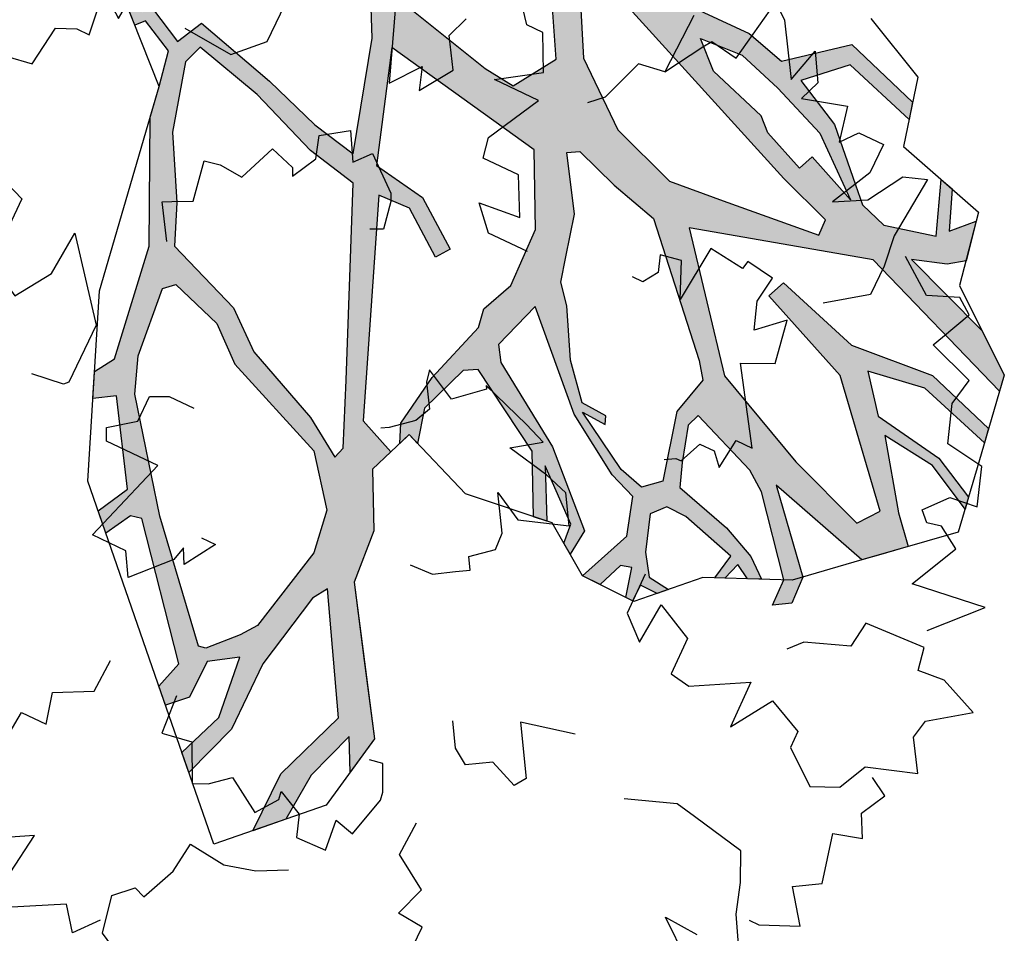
# Model space of a CAD drawing. Header units: feet. Extents: x 1377751 to 1381179, y 448542 to 452320.
# Tile 66 of 205: x 1377886.72 to 1377892.01, y 449416.53 to 449421.44. Entities that reach past the tile are written whole.
import ezdxf

# ---------------------------------------------------------------- set-up
doc = ezdxf.new("R2010")
doc.units = ezdxf.units.FT
doc.header["$MEASUREMENT"] = 0
doc.layers.add('MA- HONEY LOCUST TREE', color=3, linetype='Continuous')
doc.layers.add('VG_P_Cells', color=3, linetype='Continuous')

# ---------------------------------------------------------------- blocks, each defined once
blk = doc.blocks.new('HONEY LOCUST')
at = {"layer": 'MA- HONEY LOCUST TREE'}
h = blk.add_hatch(color=256, dxfattribs=at)
h.dxf.hatch_style = 1
h.paths.add_polyline_path([(4.4069, -1.4215), (4.5518, -1.3197), (5.2269, -0.8439), (6.2059, -0.8633), (6.1629, -0.7847), (5.9077, -0.6997), (5.3706, -0.6986), (5.5243, -0.581), (5.5824, -0.4951), (5.4717, -0.3066), (5.4072, -0.4472), (5.2574, -0.2756), (5.1787, -0.281), (5.3751, -0.5157), (5.1353, -0.6719), (4.9765, -0.6763), (4.8738, -0.6267), (4.5651, -0.4773), (4.2716, -0.4381), (4.3981, -0.1919), (4.8298, -0.1754), (4.7774, -0.0959), (4.3268, -0.1077), (4.1225, -0.4381), (3.8951, -0.4556), (3.4359, -0.6215), (2.8565, -0.6163), (2.5989, -0.4773), (2.5012, -0.6698), (2.2327, -0.5335), (2.0795, -0.8354), (2.6081, -0.9762), (3.0316, -1.089), (3.2605, -1.2868), (3.1988, -1.5516), (3.0254, -1.591), (2.4788, -1.6529), (2.2099, -1.3068), (1.9215, -1.1761), (1.8131, -1.4154), (2.0887, -1.5402), (2.4823, -1.9054), (2.8492, -2.4164), (2.5927, -2.4525), (2.2549, -2.4589), (1.777, -2.4962), (1.7545, -2.6581), (1.5346, -2.6276), (1.5113, -2.679), (1.4398, -2.6466), (1.3668, -2.512), (1.1094, -2.2527), (1.513, -2.1611), (1.5518, -1.8864), (1.521, -1.9043), (1.4781, -2.1371), (1.0893, -2.2066), (1.1545, -2.0797), (1.1149, -2.0593), (1.0433, -2.1985), (0.8345, -2.2657), (0.8765, -2.2991), (1.005, -2.2751), (1.3569, -2.5814), (1.4043, -2.703), (1.531, -2.7579), (1.5558, -2.7008), (1.7558, -2.7268), (1.8552, -2.8984), (1.9382, -3.0494), (2.4252, -3.5426), (2.7203, -4.1019), (2.6935, -4.2256), (2.7896, -4.3344), (2.8691, -4.2341), (3.2648, -4.5477), (3.2367, -4.7421), (3.3502, -4.7972), (3.3785, -4.6371), (3.4315, -4.6045), (4.1245, -5.0166), (4.1331, -5.1769), (4.2311, -5.2245), (4.2902, -5.1025), (4.2216, -4.9002), (4.3314, -4.7596), (4.4791, -5.0682), (4.4729, -5.3418), (4.5742, -5.3909), (4.5713, -5.0645), (4.4436, -4.6976), (4.3824, -4.2602), (4.4041, -4.1668), (4.9347, -4.615), (4.9293, -5.0468), (5.0389, -5.3693), (5.121, -5.2001), (5.0496, -4.9375), (5.0477, -4.6457), (5.1859, -4.7768), (5.1514, -4.5586), (4.8152, -4.2992), (4.479, -4.0399), (4.3597, -3.7704), (4.1204, -3.5408), (4.1242, -3.4058), (3.901, -3.3944), (3.1035, -2.4772), (3.2686, -2.4097), (3.5541, -2.4964), (3.5802, -2.4105), (3.278, -2.3188), (2.9812, -2.3727), (2.5927, -1.866), (3.5208, -1.715), (3.8286, -2.0111), (3.9484, -2.3178), (3.9349, -2.5096), (3.9855, -2.6004), (3.9985, -2.9669), (4.0523, -3.2594), (4.126, -3.34), (4.1279, -3.2709), (4.1931, -3.2727), (4.086, -3.1115), (4.0893, -2.8224), (4.1432, -2.7619), (4.658, -2.8661), (4.9131, -3.1103), (4.9803, -3.0767), (4.7623, -2.8728), (5.0819, -2.9972), (5.1276, -3.0965), (5.1935, -3.1142), (5.1589, -2.971), (4.7182, -2.7724), (4.2024, -2.6489), (4.125, -2.5889), (4.1196, -2.3049), (4.6773, -2.5674), (5.0526, -2.6531), (5.2136, -2.6563), (5.3409, -2.8303), (5.3232, -3.1491), (5.4228, -3.1159), (5.4274, -2.9653), (5.4783, -2.9308), (5.5705, -3.0667), (5.6086, -3.054), (5.5788, -2.9642), (5.6733, -2.9328), (5.7013, -2.875), (5.5821, -2.9006), (5.4716, -2.8203), (5.3442, -2.6563), (5.3811, -2.5659), (5.4899, -2.5302), (5.812, -2.5114), (5.8332, -2.6543), (5.8731, -2.6167), (5.8705, -2.5156), (5.9612, -2.5335), (6.0153, -2.4825), (5.8894, -2.4362), (5.6874, -2.4201), (5.3568, -2.4435), (5.2706, -2.3406), (5.1519, -2.1741), (5.1541, -2.1009), (5.5574, -2.1127), (5.6837, -2.149), (6.1032, -2.3994), (6.1358, -2.3686), (6.164, -2.3174), (5.7131, -2.0691), (6.3233, -2.0283), (6.3746, -1.9351), (6.4487, -1.8005), (6.2831, -1.7093), (5.9386, -1.4677), (6.2334, -1.4015), (6.5224, -1.4426), (6.4902, -1.3835), (6.2301, -1.3486), (5.8404, -1.4194), (5.6293, -1.2883), (5.9105, -1.1362), (6.3448, -1.1176), (6.306, -1.0466), (5.8909, -1.0578), (5.469, -1.2517), (4.9727, -1.2728), (4.967, -1.3784), (5.5406, -1.4091), (6.2073, -1.7724), (6.1645, -1.9073), (5.6997, -1.9056), (5.1032, -1.8505)])
h.paths.add_polyline_path([(3.6556, -1.5996), (3.7005, -1.5476), (3.9589, -1.5441), (4.2348, -1.5217), (4.9484, -1.8883), (5.0358, -1.9484), (5.0561, -2.1666), (5.2684, -2.4841), (5.2106, -2.5886), (5.0651, -2.598), (4.7015, -2.5281), (4.8347, -2.4875), (4.8031, -2.4531), (4.6648, -2.4938), (4.4579, -2.3745), (4.2374, -2.1833), (4.1259, -2.1155), (4.0484, -1.9999), (3.9181, -1.8056)], flags=16)
h.paths.add_polyline_path([(3.3606, -1.1781), (3.0543, -0.9061), (3.1568, -0.8063), (4.5777, -0.8745), (4.8937, -0.8745), (4.9271, -0.9574), (4.4324, -1.1894), (4.1545, -1.3197), (3.7632, -1.3197)], flags=16)
h.paths.add_polyline_path([(3.7302, -0.6588), (3.9521, -0.5649), (4.2116, -0.5542), (4.5425, -0.5665), (4.9116, -0.703), (4.6041, -0.6852), (4.5988, -0.777), (4.3443, -0.7622), (4.2543, -0.7231), (3.9029, -0.7346)], flags=16)
h.paths.add_polyline_path([(2.9605, -2.5291), (3.6817, -3.3042), (3.9283, -3.5727), (3.9319, -3.6382), (3.6886, -3.5814), (3.2234, -3.5469), (2.9783, -3.4568), (2.5208, -3.4457), (2.3641, -3.2713), (2.081, -3.021), (1.8633, -2.7043), (1.8616, -2.5933), (2.2584, -2.5559), (2.6739, -2.5671)], flags=16)
h.paths.add_polyline_path([(2.9754, -3.5788), (3.1985, -3.6664), (3.8276, -3.6957), (4.1019, -3.8711), (4.2153, -4.083), (4.2764, -4.5724), (4.2475, -4.6731), (4.1671, -4.8544), (4.1306, -4.8747), (3.4912, -4.5282), (2.932, -4.1598), (2.7995, -4), (2.6351, -3.6526), (2.6719, -3.5861)], flags=16)
h.paths.add_polyline_path([(6.164, -2.3174), (6.1358, -2.3686), (6.1032, -2.3994), (6.1559, -2.5378), (6.2225, -2.4581)], flags=17)
for p, q in [((4.3009, 0.064, 17.4963), (4.7019, 0.0187, 17.4963)), ((4.7019, 0.0187, 17.4963), (4.9114, -0.2992, 17.4963)), ((4.3268, -0.1077, 17.4963), (4.7774, -0.0959, 17.4963)), ((4.7774, -0.0959, 17.4963), (4.8298, -0.1754, 17.4963)), ((4.1225, -0.4381, 17.4963), (4.3268, -0.1077, 17.4963)), ((4.3981, -0.1919, 17.4963), (4.2716, -0.4381, 17.4963)), ((4.8298, -0.1754, 17.4963), (4.3981, -0.1919, 17.4963)), ((4.9114, -0.2992, 17.4963), (5.446, -0.2628, 17.4963)), ((5.446, -0.2628, 17.4963), (5.6526, -0.6147, 17.4963)), ((5.1787, -0.281, 17.4963), (5.2574, -0.2756, 17.4963)), ((5.3751, -0.5157, 17.4963), (5.1787, -0.281, 17.4963)), ((5.2574, -0.2756, 17.4963), (5.4072, -0.4472, 17.4963)), ((5.4072, -0.4472, 17.4963), (5.4717, -0.3066, 17.4963)), ((5.4717, -0.3066, 17.4963), (5.5824, -0.4951, 17.4963)), ((3.4359, -0.6215, 17.4963), (3.8951, -0.4556, 17.4963)), ((3.8951, -0.4556, 17.4963), (4.1225, -0.4381, 17.4963)), ((4.2716, -0.4381, 17.4963), (4.5651, -0.4773, 17.4963)), ((4.5651, -0.4773, 17.4963), (4.8738, -0.6267, 17.4963)), ((5.1353, -0.6719, 17.4963), (5.3751, -0.5157, 17.4963)), ((5.5824, -0.4951, 17.4963), (5.5243, -0.581, 17.4963)), ((3.7302, -0.6588, 17.4963), (3.9521, -0.5649, 17.4963)), ((3.9521, -0.5649, 17.4963), (4.2116, -0.5542, 17.4963)), ((4.2116, -0.5542, 17.4963), (4.5425, -0.5665, 17.4963)), ((4.5425, -0.5665, 17.4963), (4.9116, -0.703, 17.4963)), ((5.5243, -0.581, 17.4963), (5.3706, -0.6986, 17.4963)), ((4.8738, -0.6267, 17.4963), (4.9765, -0.6763, 17.4963)), ((5.6526, -0.6147, 17.4963), (6.1629, -0.7847, 17.4963)), ((3.9029, -0.7346, 17.4963), (3.7302, -0.6588, 17.4963)), ((3.7302, -0.6588, 17.4963), (3.7302, -0.6588, 17.4963)), ((4.6041, -0.6852, 17.4963), (4.5988, -0.777, 17.4963)), ((4.9116, -0.703, 17.4963), (4.6041, -0.6852, 17.4963)), ((4.9765, -0.6763, 17.4963), (5.1353, -0.6719, 17.4963)), ((4.2543, -0.7231, 17.4963), (3.9029, -0.7346, 17.4963)), ((4.3443, -0.7622, 17.4963), (4.2543, -0.7231, 17.4963)), ((5.3706, -0.6986, 17.4963), (5.9077, -0.6997, 17.4963)), ((5.9077, -0.6997, 17.4963), (6.1629, -0.7847, 17.4963)), ((4.5988, -0.777, 17.4963), (4.3443, -0.7622, 17.4963)), ((6.1629, -0.7847, 17.4963), (6.3965, -1.212, 17.4963)), ((6.1629, -0.7847, 17.4963), (6.2059, -0.8633, 17.4963)), ((4.5777, -0.8745, 17.4963), (3.1568, -0.8063, 17.4963)), ((5.2269, -0.8439, 17.4963), (4.5518, -1.3197, 17.4963)), ((6.2059, -0.8633, 17.4963), (5.2269, -0.8439, 17.4963)), ((4.8937, -0.8745, 17.4963), (4.5777, -0.8745, 17.4963)), ((4.9271, -0.9574, 17.4963), (4.8937, -0.8745, 17.4963)), ((3.0543, -0.9061, 17.4963), (3.3606, -1.1781, 17.4963)), ((4.4324, -1.1894, 17.4963), (4.9271, -0.9574, 17.4963)), ((5.8909, -1.0578, 17.4963), (6.306, -1.0466, 17.4963)), ((6.306, -1.0466, 17.4963), (6.3448, -1.1176, 17.4963)), ((3.2605, -1.2868, 17.4963), (3.0316, -1.089, 17.4963)), ((5.469, -1.2517, 17.4963), (5.8909, -1.0578, 17.4963)), ((5.9105, -1.1362, 17.4963), (5.6293, -1.2883, 17.4963)), ((6.3448, -1.1176, 17.4963), (5.9105, -1.1362, 17.4963)), ((3.3606, -1.1781, 17.4963), (3.7632, -1.3197, 17.4963)), ((4.1545, -1.3197, 17.4963), (4.4324, -1.1894, 17.4963)), ((6.3965, -1.212, 17.4963), (6.5839, -1.555, 17.4963)), ((4.9727, -1.2728, 17.4963), (5.469, -1.2517, 17.4963)), ((3.1988, -1.5516, 17.4963), (3.2605, -1.2868, 17.4963)), ((3.7632, -1.3197, 17.4963), (4.1545, -1.3197, 17.4963)), ((4.5518, -1.3197, 17.4963), (4.4069, -1.4215, 17.4963)), ((4.967, -1.3784, 17.4963), (4.9727, -1.2728, 17.4963)), ((5.6293, -1.2883, 17.4963), (5.8404, -1.4194, 17.4963)), ((5.8404, -1.4194, 17.4963), (6.2301, -1.3486, 17.4963)), ((6.2301, -1.3486, 17.4963), (6.4902, -1.3835, 17.4963)), ((4.4069, -1.4215, 17.4963), (5.1032, -1.8505, 17.4963)), ((5.5406, -1.4091, 17.4963), (4.967, -1.3784, 17.4963)), ((6.2073, -1.7724, 17.4963), (5.5406, -1.4091, 17.4963)), ((6.2334, -1.4015, 17.4963), (5.9386, -1.4677, 17.4963)), ((6.5224, -1.4426, 17.4963), (6.2334, -1.4015, 17.4963)), ((6.4902, -1.3835, 17.4963), (6.5224, -1.4426, 17.4963)), ((5.9386, -1.4677, 17.4963), (6.2831, -1.7093, 17.4963)), ((3.9589, -1.5441, 17.4963), (4.2348, -1.5217, 17.4963)), ((4.2348, -1.5217, 17.4963), (4.9484, -1.8883, 17.4963)), ((2.4823, -1.9054, 17.4963), (2.0887, -1.5402, 17.4963)), ((3.0254, -1.591, 17.4963), (3.1988, -1.5516, 17.4963)), ((3.6556, -1.5996, 17.4963), (3.7005, -1.5476, 17.4963)), ((3.7005, -1.5476, 17.4963), (3.9589, -1.5441, 17.4963)), ((6.5839, -1.555, 17.4963), (6.3233, -2.0283, 17.4963)), ((2.4788, -1.6529, 17.4963), (3.0254, -1.591, 17.4963)), ((3.9181, -1.8056, 17.4963), (3.6556, -1.5996, 17.4963)), ((3.6556, -1.5996, 17.4963), (3.6556, -1.5996, 17.4963)), ((3.5208, -1.715, 17.4963), (2.5927, -1.866, 17.4963)), ((3.8286, -2.0111, 17.4963), (3.5208, -1.715, 17.4963)), ((6.2831, -1.7093, 17.4963), (6.4487, -1.8005, 17.4963)), ((6.1645, -1.9073, 17.4963), (6.2073, -1.7724, 17.4963)), ((4.0484, -1.9999, 17.4963), (3.9181, -1.8056, 17.4963)), ((5.1032, -1.8505, 17.4963), (5.6997, -1.9056, 17.4963)), ((6.4487, -1.8005, 17.4963), (6.3746, -1.9351, 17.4963)), ((2.5927, -1.866, 17.4963), (2.9812, -2.3727, 17.4963)), ((4.9484, -1.8883, 17.4963), (5.0358, -1.9484, 17.4963)), ((2.8492, -2.4164, 17.4963), (2.4823, -1.9054, 17.4963)), ((5.0358, -1.9484, 17.4963), (5.0561, -2.1666, 17.4963)), ((5.6997, -1.9056, 17.4963), (6.1645, -1.9073, 17.4963)), ((6.3746, -1.9351, 17.4963), (6.3233, -2.0283, 17.4963)), ((4.1259, -2.1155, 17.4963), (4.0484, -1.9999, 17.4963)), ((3.9484, -2.3178, 17.4963), (3.8286, -2.0111, 17.4963)), ((6.3233, -2.0283, 17.4963), (5.7131, -2.0691, 17.4963)), ((6.3233, -2.0283, 17.4963), (6.1358, -2.3686, 17.4963)), ((4.2374, -2.1833, 17.4963), (4.1259, -2.1155, 17.4963)), ((5.1541, -2.1009, 17.4963), (5.1519, -2.1741, 17.4963)), ((5.5574, -2.1127, 17.4963), (5.1541, -2.1009, 17.4963)), ((5.6837, -2.149, 17.4963), (5.5574, -2.1127, 17.4963)), ((5.7131, -2.0691, 17.4963), (6.164, -2.3174, 17.4963)), ((5.0561, -2.1666, 17.4963), (5.2684, -2.4841, 17.4963)), ((6.1032, -2.3994, 17.4963), (5.6837, -2.149, 17.4963)), ((4.4579, -2.3745, 17.4963), (4.2374, -2.1833, 17.4963)), ((5.1519, -2.1741, 17.4963), (5.2706, -2.3406, 17.4963)), ((2.9812, -2.3727, 17.4963), (3.278, -2.3188, 17.4963)), ((3.278, -2.3188, 17.4963), (3.5802, -2.4105, 17.4963)), ((3.9349, -2.5096, 17.4963), (3.9484, -2.3178, 17.4963)), ((4.6773, -2.5674, 17.4963), (4.1196, -2.3049, 17.4963)), ((4.1196, -2.3049, 17.4963), (4.125, -2.5889, 17.4963)), ((6.164, -2.3174, 17.4963), (6.2225, -2.4581, 17.4963)), ((4.6648, -2.4938, 17.4963), (4.4579, -2.3745, 17.4963)), ((5.2706, -2.3406, 17.4963), (5.3568, -2.4435, 17.4963)), ((6.1358, -2.3686, 17.4963), (5.7866, -2.6983, 17.4963)), ((2.5927, -2.4525, 17.4963), (2.8492, -2.4164, 17.4963)), ((3.2686, -2.4097, 17.4963), (3.1035, -2.4772, 17.4963)), ((3.5541, -2.4964, 17.4963), (3.2686, -2.4097, 17.4963)), ((3.5802, -2.4105, 17.4963), (3.5541, -2.4964, 17.4963)), ((5.3568, -2.4435, 17.4963), (5.6874, -2.4201, 17.4963)), ((5.6874, -2.4201, 17.4963), (5.8894, -2.4362, 17.4963)), ((6.1559, -2.5378, 17.4963), (6.1032, -2.3994, 17.4963)), ((1.777, -2.4962, 17.4963), (2.2549, -2.4589, 17.4963)), ((2.2549, -2.4589, 17.4963), (2.5927, -2.4525, 17.4963)), ((3.1035, -2.4772, 17.4963), (3.901, -3.3944, 17.4963)), ((4.8031, -2.4531, 17.4963), (4.6648, -2.4938, 17.4963)), ((4.8347, -2.4875, 17.4963), (4.8031, -2.4531, 17.4963)), ((5.2684, -2.4841, 17.4963), (5.2106, -2.5886, 17.4963)), ((5.8894, -2.4362, 17.4963), (6.0153, -2.4825, 17.4963)), ((6.0153, -2.4825, 17.4963), (5.9612, -2.5335, 17.4963)), ((6.2225, -2.4581, 17.4963), (6.1559, -2.5378, 17.4963)), ((1.7545, -2.6581, 17.4963), (1.777, -2.4962, 17.4963)), ((2.9605, -2.5291, 17.4963), (2.6739, -2.5671, 17.4963)), ((3.6817, -3.3042, 17.4963), (2.9605, -2.5291, 17.4963)), ((3.9855, -2.6004, 17.4963), (3.9349, -2.5096, 17.4963)), ((4.7015, -2.5281, 17.4963), (4.8347, -2.4875, 17.4963)), ((5.0651, -2.598, 17.4963), (4.7015, -2.5281, 17.4963)), ((5.4899, -2.5302, 17.4963), (5.3811, -2.5659, 17.4963)), ((5.812, -2.5114, 17.4963), (5.4899, -2.5302, 17.4963)), ((5.8332, -2.6543, 17.4963), (5.812, -2.5114, 17.4963)), ((5.9612, -2.5335, 17.4963), (5.8705, -2.5156, 17.4963)), ((5.8705, -2.5156, 17.4963), (5.8731, -2.6167, 17.4963)), ((2.2584, -2.5559, 17.4963), (1.8616, -2.5933, 17.4963)), ((2.6739, -2.5671, 17.4963), (2.2584, -2.5559, 17.4963)), ((4.125, -2.5889, 17.4963), (4.2024, -2.6489, 17.4963)), ((5.0526, -2.6531, 17.4963), (4.6773, -2.5674, 17.4963)), ((5.2106, -2.5886, 17.4963), (5.0651, -2.598, 17.4963)), ((5.3811, -2.5659, 17.4963), (5.3442, -2.6563, 17.4963)), ((1.5346, -2.6276, 17.4963), (1.7545, -2.6581, 17.4963)), ((1.8616, -2.5933, 17.4963), (1.8633, -2.7043, 17.4963)), ((3.9985, -2.9669, 17.4963), (3.9855, -2.6004, 17.4963)), ((5.8731, -2.6167, 17.4963), (5.8332, -2.6543, 17.4963)), ((1.8552, -2.8984, 17.4963), (1.3626, -2.6849, 17.4963)), ((4.2024, -2.6489, 17.4963), (4.7182, -2.7724, 17.4963)), ((5.2136, -2.6563, 17.4963), (5.0526, -2.6531, 17.4963)), ((5.3409, -2.8303, 17.4963), (5.2136, -2.6563, 17.4963)), ((5.3442, -2.6563, 17.4963), (5.4716, -2.8203, 17.4963)), ((1.531, -2.7579, 17.4963), (1.4043, -2.703, 17.4963)), ((1.5558, -2.7008, 17.4963), (1.531, -2.7579, 17.4963)), ((1.7558, -2.7268, 17.4963), (1.5558, -2.7008, 17.4963)), ((1.8552, -2.8984, 17.4963), (1.7558, -2.7268, 17.4963)), ((1.8633, -2.7043, 17.4963), (2.081, -3.021, 17.4963)), ((5.7866, -2.6983, 17.4963), (5.6159, -3.0516, 17.4963)), ((4.1432, -2.7619, 17.4963), (4.0893, -2.8224, 17.4963)), ((4.658, -2.8661, 17.4963), (4.1432, -2.7619, 17.4963)), ((4.7182, -2.7724, 17.4963), (5.1589, -2.971, 17.4963)), ((4.0893, -2.8224, 17.4963), (4.086, -3.1115, 17.4963)), ((5.3232, -3.1491, 17.4963), (5.3409, -2.8303, 17.4963)), ((5.4716, -2.8203, 17.4963), (5.5821, -2.9006, 17.4963)), ((2.4057, -3.9, 17.4963), (1.8552, -2.8984, 17.4963)), ((1.9382, -3.0494, 17.4963), (1.8552, -2.8984, 17.4963)), ((4.9131, -3.1103, 17.4963), (4.658, -2.8661, 17.4963)), ((5.0819, -2.9972, 17.4963), (4.7623, -2.8728, 17.4963)), ((4.7623, -2.8728, 17.4963), (4.9803, -3.0767, 17.4963)), ((5.5821, -2.9006, 17.4963), (5.7013, -2.875, 17.4963)), ((5.7013, -2.875, 17.4963), (5.6733, -2.9328, 17.4963)), ((5.4783, -2.9308, 17.4963), (5.4274, -2.9653, 17.4963)), ((5.5705, -3.0667, 17.4963), (5.4783, -2.9308, 17.4963)), ((5.6733, -2.9328, 17.4963), (5.5788, -2.9642, 17.4963)), ((4.0523, -3.2594, 17.4963), (3.9985, -2.9669, 17.4963)), ((5.1276, -3.0965, 17.4963), (5.0819, -2.9972, 17.4963)), ((5.1589, -2.971, 17.4963), (5.1935, -3.1142, 17.4963)), ((5.4274, -2.9653, 17.4963), (5.4228, -3.1159, 17.4963)), ((5.5788, -2.9642, 17.4963), (5.6086, -3.054, 17.4963)), ((2.4252, -3.5426, 17.4963), (1.9382, -3.0494, 17.4963)), ((2.081, -3.021, 17.4963), (2.3641, -3.2713, 17.4963)), ((5.0061, -3.0638, 17.4963), (4.567, -3.2831, 17.4963)), ((5.3232, -3.1491, 17.4963), (5.0061, -3.0638, 17.4963)), ((5.6159, -3.0516, 17.4963), (5.3232, -3.1491, 17.4963)), ((5.6086, -3.054, 17.4963), (5.5705, -3.0667, 17.4963)), ((4.086, -3.1115, 17.4963), (4.1931, -3.2727, 17.4963)), ((4.9803, -3.0767, 17.4963), (4.9131, -3.1103, 17.4963)), ((5.1935, -3.1142, 17.4963), (5.1276, -3.0965, 17.4963)), ((5.4228, -3.1159, 17.4963), (5.3232, -3.1491, 17.4963)), ((2.3641, -3.2713, 17.4963), (2.5208, -3.4457, 17.4963)), ((4.126, -3.34, 17.4963), (4.0523, -3.2594, 17.4963)), ((4.1279, -3.2709, 17.4963), (4.1204, -3.5408, 17.4963)), ((4.1279, -3.2709, 17.4963), (4.126, -3.34, 17.4963)), ((4.567, -3.2831, 17.4963), (4.1279, -3.2709, 17.4963)), ((4.1931, -3.2727, 17.4963), (4.1279, -3.2709, 17.4963)), ((3.9283, -3.5727, 17.4963), (3.6817, -3.3042, 17.4963)), ((3.901, -3.3944, 17.4963), (4.1242, -3.4058, 17.4963)), ((4.1242, -3.4058, 17.4963), (4.1204, -3.5408, 17.4963)), ((2.5208, -3.4457, 17.4963), (2.9783, -3.4568, 17.4963)), ((2.5208, -3.4457, 17.4963), (2.5208, -3.4457, 17.4963)), ((2.9783, -3.4568, 17.4963), (3.2234, -3.5469, 17.4963)), ((2.7203, -4.1019, 17.4963), (2.4252, -3.5426, 17.4963)), ((4.1204, -3.5408, 17.4963), (4.3597, -3.7704, 17.4963)), ((4.1204, -3.5408, 17.4963), (4.3597, -3.7704, 17.4963)), ((2.6351, -3.6526, 17.4963), (2.6719, -3.5861, 17.4963)), ((2.6719, -3.5861, 17.4963), (2.9754, -3.5788, 17.4963)), ((2.9754, -3.5788, 17.4963), (3.1985, -3.6664, 17.4963)), ((3.2234, -3.5469, 17.4963), (3.6886, -3.5814, 17.4963)), ((3.6886, -3.5814, 17.4963), (3.9319, -3.6382, 17.4963)), ((3.9319, -3.6382, 17.4963), (3.9283, -3.5727, 17.4963)), ((2.7995, -4, 17.4963), (2.6351, -3.6526, 17.4963)), ((2.6351, -3.6526, 17.4963), (2.6351, -3.6526, 17.4963)), ((3.1985, -3.6664, 17.4963), (3.8276, -3.6957, 17.4963)), ((3.8276, -3.6957, 17.4963), (4.1019, -3.8711, 17.4963)), ((4.3597, -3.7704, 17.4963), (4.479, -4.0399, 17.4963)), ((4.3597, -3.7704, 17.4963), (4.479, -4.0399, 17.4963)), ((3.0849, -4.6685, 17.4963), (2.4057, -3.9, 17.4963)), ((4.1019, -3.8711, 17.4963), (4.2153, -4.083, 17.4963)), ((2.932, -4.1598, 17.4963), (2.7995, -4, 17.4963)), ((4.479, -4.0399, 17.4963), (5.1514, -4.5586, 17.4963)), ((4.479, -4.0399, 17.4963), (4.8152, -4.2992, 17.4963)), ((2.6935, -4.2256, 17.4963), (2.7203, -4.1019, 17.4963)), ((4.2153, -4.083, 17.4963), (4.2764, -4.5724, 17.4963)), ((3.4912, -4.5282, 17.4963), (2.932, -4.1598, 17.4963)), ((4.4041, -4.1668, 17.4963), (4.3824, -4.2602, 17.4963)), ((4.9347, -4.615, 17.4963), (4.4041, -4.1668, 17.4963)), ((2.7896, -4.3344, 17.4963), (2.6935, -4.2256, 17.4963)), ((2.8691, -4.2341, 17.4963), (2.7896, -4.3344, 17.4963)), ((3.2648, -4.5477, 17.4963), (2.8691, -4.2341, 17.4963)), ((4.3824, -4.2602, 17.4963), (4.4436, -4.6976, 17.4963)), ((4.8152, -4.2992, 17.4963), (5.1514, -4.5586, 17.4963)), ((3.2367, -4.7421, 17.4963), (3.2648, -4.5477, 17.4963)), ((4.1306, -4.8747, 17.4963), (3.4912, -4.5282, 17.4963)), ((4.2764, -4.5724, 17.4963), (4.2475, -4.6731, 17.4963)), ((5.1514, -4.5586, 17.4963), (5.2204, -4.995, 17.4963)), ((5.1514, -4.5586, 17.4963), (5.1859, -4.7768, 17.4963)), ((3.3785, -4.6371, 17.4963), (3.3502, -4.7972, 17.4963)), ((3.4315, -4.6045, 17.4963), (3.3785, -4.6371, 17.4963)), ((4.1245, -5.0166, 17.4963), (3.4315, -4.6045, 17.4963)), ((4.9293, -5.0468, 17.4963), (4.9347, -4.615, 17.4963)), ((5.1859, -4.7768, 17.4963), (5.0477, -4.6457, 17.4963)), ((5.0477, -4.6457, 17.4963), (5.0496, -4.9375, 17.4963)), ((4.2065, -5.2125, 17.4963), (3.0849, -4.6685, 17.4963)), ((4.2475, -4.6731, 17.4963), (4.1671, -4.8544, 17.4963)), ((4.4436, -4.6976, 17.4963), (4.5713, -5.0645, 17.4963)), ((3.3502, -4.7972, 17.4963), (3.2367, -4.7421, 17.4963)), ((4.3314, -4.7596, 17.4963), (4.2216, -4.9002, 17.4963)), ((4.4791, -5.0682, 17.4963), (4.3314, -4.7596, 17.4963)), ((4.1671, -4.8544, 17.4963), (4.1306, -4.8747, 17.4963)), ((4.2216, -4.9002, 17.4963), (4.2902, -5.1025, 17.4963)), ((5.0496, -4.9375, 17.4963), (5.121, -5.2001, 17.4963)), ((4.1331, -5.1769, 17.4963), (4.1245, -5.0166, 17.4963)), ((5.2204, -4.995, 17.4963), (4.9419, -5.5692, 17.4963)), ((4.4729, -5.3418, 17.4963), (4.4791, -5.0682, 17.4963)), ((4.5713, -5.0645, 17.4963), (4.5742, -5.3909, 17.4963)), ((5.0389, -5.3693, 17.4963), (4.9293, -5.0468, 17.4963)), ((4.2902, -5.1025, 17.4963), (4.2311, -5.2245, 17.4963)), ((4.2311, -5.2245, 17.4963), (4.1331, -5.1769, 17.4963)), ((4.9419, -5.5692, 17.4963), (4.2065, -5.2125, 17.4963)), ((5.121, -5.2001, 17.4963), (5.0389, -5.3693, 17.4963)), ((4.5742, -5.3909, 17.4963), (4.4729, -5.3418, 17.4963))]:
    blk.add_line(p, q, dxfattribs=at)
blk = doc.blocks.new('TREE-13')
for points in [[(-21.55, 67.39), (-19.58, 66.68), (-18.68, 69.81), (-10.83, 73.35), (-12.85, 70.01), (-12.85, 68.14), (-7.46, 69.81), (-3.65, 68.77), (-4.1, 65.43), (2.19, 67.72), (5.1, 68.14), (3.98, 64.39), (8.02, 63.35), (6.45, 59.19), (-1.18, 59.19), (-3.2, 55.44), (0.62, 52.94), (5.55, 52.53), (-2.3, 46.28), (-9.03, 46.28), (-9.48, 46.7), (-9.93, 50.24)], [(6, 66.48), (8.47, 71.68), (13.18, 69.81), (13.63, 66.48), (19.46, 67.1), (19.91, 64.39), (24.4, 63.77), (25.3, 61.69), (25.3, 60.23), (30.23, 60.85), (28.21, 58.15), (33.6, 57.73), (31.58, 55.86), (35.35, 53.05)], [(30.32, 51.33), (29.87, 45.71), (32.79, 42.79), (38.31, 42.79), (39.88, 39.87), (40.94, 34.53), (42.51, 32.24), (34.39, 29.17), (37.5, 26.76), (35.03, 25.93), (38.56, 23.61), (41.69, 25.58), (44.07, 24.69)], [(-59.34, 18.66), (-61.81, 20.74), (-59.34, 22.62), (-63.38, 30.11), (-58.45, 30.11), (-58.9, 29.49), (-54.18, 28.86), (-55.98, 31.99), (-53.73, 31.99), (-56.43, 34.69), (-55.98, 39.06), (-53.73, 46.35), (-49.25, 45.52), (-49.25, 43.02), (-51.27, 42.6), (-48.35, 39.27), (-46.33, 40.94), (-44.98, 40.31), (-47.45, 36.15), (-42.96, 35.73), (-42.96, 32.82), (-39.6, 33.65), (-37.58, 29.7), (-33.89, 29.55)], [(8.96, 43.3), (12.59, 45.58), (13.05, 44.64), (14.07, 42.6), (18.45, 43.39), (18.79, 41.69), (18.61, 39.04), (22.71, 37.37), (21.83, 34.6), (21.03, 34.2), (23.75, 32.77), (26.15, 33.5), (28.04, 30.72), (25.12, 29.03), (26.85, 27.57), (23.88, 23.99), (23.07, 23.59), (20.09, 23.03), (19.44, 24.33)], [(-17.93, 26.42), (-17.93, 24.76), (-21.29, 26.84), (-19.72, 27.67), (-21.29, 28.09), (-25.11, 31.63), (-22.64, 33.09), (-22.64, 37.04), (-12.99, 33.92), (-12.99, 39.96), (-11.65, 40.58), (-9.63, 37.87), (-6.71, 37.87), (-5.81, 36), (-5.81, 33.09)], [(-34.25, 21.59), (-38.53, 21.3), (-38.36, 20.27), (-37.98, 18.01), (-41.98, 16.08), (-41.26, 14.51), (-39.56, 12.47), (-41.89, 8.71), (-39.55, 6.99), (-38.67, 7.13), (-40.03, 4.38), (-42.39, 3.56), (-42.29, 0.2), (-38.93, 0.55), (-39.47, -1.65), (-34.96, -2.8), (-34.08, -2.65), (-31.34, -1.35), (-31.58, 0.09)], [(24.51, 8.17), (24.51, 12.75), (26.98, 15.04), (27.43, 10.46), (31.47, 12.54), (31.47, 16.71), (33.71, 17.12), (39.54, 14), (39.54, 19.2), (42.46, 14.83), (46.27, 16.71), (46.27, 18.58), (49.86, 21.49)], [(54.8, 2.97), (48.07, 3.17), (47.62, 6.09), (42.91, 7.75), (41.56, 9.21)], [(-59.95, 5.95), (-64.28, 10.13), (-68.09, 11.79), (-66.3, 12.42), (-63.38, 12.42), (-60.47, 17.83), (-56.43, 18.66), (-54.63, 16.79), (-55.08, 15.54), (-51.27, 13.87), (-47.9, 13.46), (-48.35, 9.29), (-47.45, 5.96), (-45.88, 2.84)], [(-10.97, 5.1), (-10.85, 2.54), (-9.56, 0.44), (-8.74, -0.9), (-7.5, -0.14), (-5.61, -2.4), (-3.72, -2.29), (0, 0), (-1.72, -3.17), (0.04, -8.41), (3.06, -6.55), (3.89, -3.93), (4.84, 0.87), (6.9, -2.07), (7.85, 0.35), (9.75, 6), (9.4, 5.79), (6.86, 8.71), (8.64, 12.17), (7.34, 11.9), (4.86, 10.37), (3.15, 11.16), (1.27, 13.43), (0.8, 14.19)], [(-59.95, 5.95), (-62.6, 4.11), (-60.33, 2.01), (-65.06, -5.07), (-60.14, -5.54), (-60.53, -4.87), (-55.78, -4.7), (-57.86, -7.64), (-55.63, -7.85), (-58.57, -10.29), (-58.54, -14.68), (-57, -22.15), (-52.45, -21.75), (-52.21, -19.26), (-54.18, -18.65), (-50.96, -15.61), (-49.11, -17.46), (-47.71, -16.97), (-49.77, -12.59), (-45.27, -12.6), (-44.99, -9.7), (-41.72, -10.85), (-39.33, -7.1), (-35.51, -7.31)], [(48.07, 3.17), (52.22, 0.69), (53.12, 0.06), (52.67, -3.06), (59.85, -4.31), (58.5, -5.97), (53.12, -9.3), (56.93, -10.35), (54.02, -12.01), (51.77, -11.18), (53.12, -15.97), (49.3, -16.8), (51.1, -18.26), (51.1, -21.17), (47.73, -21.17), (43.25, -18.88), (45.04, -22.21), (48.86, -24.5), (49.75, -27), (42.8, -26.38), (39.43, -26.79), (36.07, -26.79), (33.08, -22.63)], [(10.76, -14.51), (11.41, -15.56), (11.41, -16.19), (13.87, -17.23), (13.87, -18.9), (12.53, -20.14), (15.89, -20.56), (15.89, -22.43), (23.52, -17.44), (25.09, -20.77), (29.8, -19.94), (27.34, -17.23), (30.25, -16.19), (33.17, -16.61), (33.62, -13.48), (32.72, -13.27), (33.17, -9.32), (26.89, -8.69), (30.7, -7.03), (30.25, -4.74), (28.46, -5.36), (26.89, -4.32), (26.89, -3.07)], [(-19.71, -18.49), (-21.05, -12.7), (-26.23, -15.81), (-27.45, -14.98), (-26.17, -11.85), (-27.67, -9.35), (-26.53, -7.62), (-24.03, -6.12)], [(-36.31, -39.53), (-33.19, -35.57), (-33.43, -39.35)], [(-35.72, -45.67), (-29.65, -42.2), (-26.42, -41.17), (-23.36, -39.77), (-22.18, -33.73), (-21.74, -31.47), (-23.68, -26.17)], [(-1.12, -17.89), (-5.7, -17.97), (-7.94, -20.47), (-3.36, -20.84), (-5.37, -24.92), (-9.53, -24.99), (-9.91, -27.24), (-6.69, -33.02), (-11.9, -33.1), (-7.48, -35.95), (-9.29, -39.79), (-11.16, -39.82), (-14.01, -43.46), (-12.72, -46.36), (-9.57, -47.88), (-7.81, -53.23), (-4.52, -51.16), (-2.43, -51.57), (0.56, -55.78), (2.36, -51.49), (2.1, -48.58), (4.59, -48.09), (4.27, -41.36), (1.35, -40.96), (-0.39, -36.28), (-1.87, -34.96)], [(6.35, -47.59), (11.21, -52.12), (10.17, -44.02), (15.52, -46.63), (17.05, -44.19), (16.69, -42.65), (17.73, -41.6), (20.18, -43.71), (20.53, -46.76), (24.62, -45.36), (25.26, -41.05), (29.32, -39.62), (32.33, -40.21), (34.1, -35.09), (35.27, -35.64), (38.63, -37.19), (39.87, -35.51), (38.54, -32.22), (41.32, -28.4)], [(-29.65, -43.75), (-29.65, -44.9), (-27.88, -48.91), (-24.42, -46.36), (-22.78, -49.09), (-17.5, -47.81), (-16.59, -50.91), (-14.22, -49.63), (-11.49, -51.09), (-10.27, -49.06)]]:
    blk.add_lwpolyline(points)

msp = doc.modelspace()

# ---------------------------------------------------------------- block references
at = {"layer": 'VG_P_Cells', "rotation": 315.0000000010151}
msp.add_blockref('HONEY LOCUST', (1377888.2099, 449424.4392, 43.7407), dxfattribs=at)
at = {"layer": 'VG_P_Cells', "xscale": 0.05045072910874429, "yscale": 0.05045072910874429, "zscale": 0.05045072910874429, "rotation": 64.55621126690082}
msp.add_blockref('TREE-13', (1377889.2923, 449418.8972, 43.7407), dxfattribs=at)

doc.saveas('drawing.dxf')
